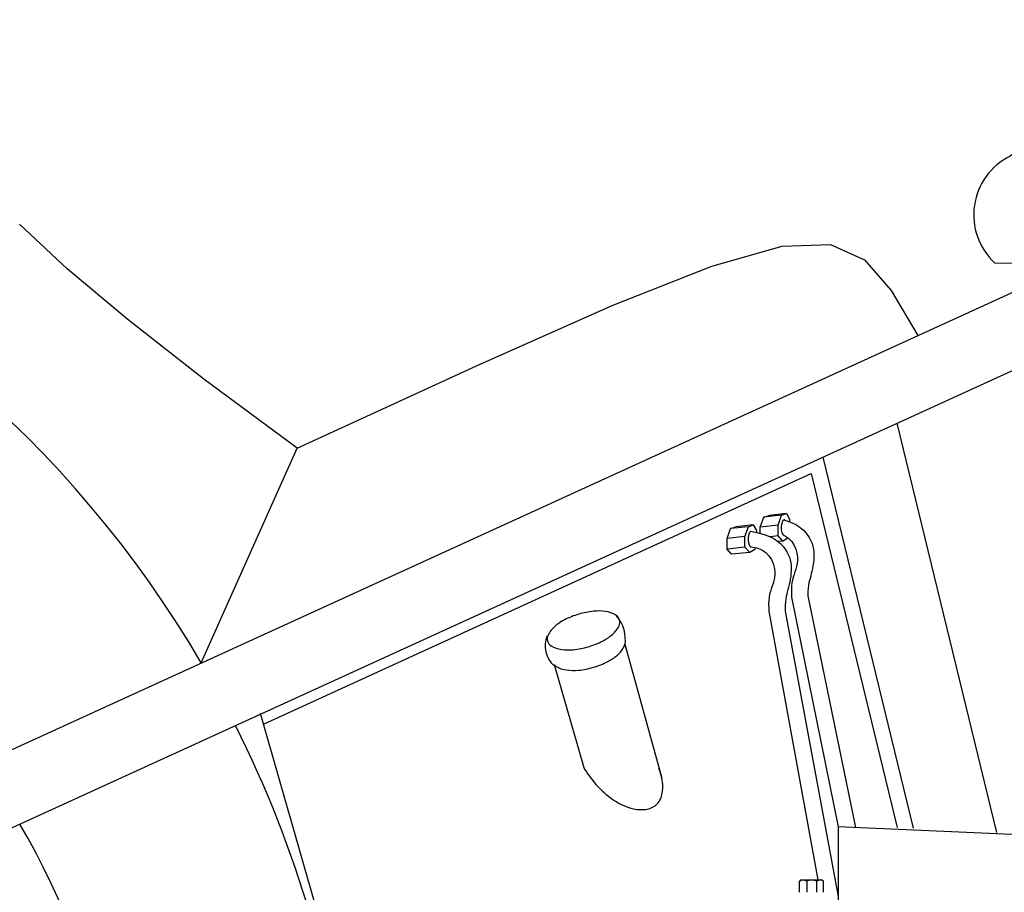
# Model space of a CAD drawing. Extents: x 0.9 to 11.8, y 2 to 7.2.
# Tile 9 of 18: x 3.8 to 5.4, y 4 to 5.3. Entities that reach past the tile are written whole.
import ezdxf

# ---------------------------------------------------------------- set-up
doc = ezdxf.new("R2010")
doc.units = 0
doc.header["$MEASUREMENT"] = 0
doc.layers.get('0').update_dxf_attribs({"linetype": 'CONTINUOUS'})

msp = doc.modelspace()

# ---------------------------------------------------------------- linework, layer by layer
for p, q in [((3.9222, 4.9633), (3.849, 5.0315)), ((4.9087, 4.9673), (5.0163, 4.9977)), ((5.0163, 4.9977), (5.0905, 5.0003)), ((5.0905, 5.0003), (5.1425, 4.977)), ((2.9268, 3.812), (5.4737, 4.975)), ((5.7335, 4.9737), (2.9632, 3.7086)), ((5.1425, 4.977), (5.1834, 4.9299)), ((4.0153, 4.885), (3.9222, 4.9633)), ((4.7565, 4.9071), (4.9087, 4.9673)), ((5.1834, 4.9299), (5.2242, 4.8611)), ((4.5487, 4.815), (4.7565, 4.9071)), ((4.1314, 4.7943), (4.0153, 4.885)), ((4.274, 4.689), (4.5487, 4.815)), ((4.274, 4.689), (4.1314, 4.7943)), ((5.1919, 4.727), (5.3446, 4.1006)), ((4.1272, 4.3605), (4.274, 4.689)), ((5.0785, 4.6752), (5.217, 4.1071)), ((4.2224, 4.2666), (5.0608, 4.6503)), ((5.0608, 4.6503), (5.1927, 4.1084)), ((4.983, 4.5679), (4.9884, 4.5831)), ((4.9884, 4.5831), (4.9964, 4.5858)), ((5.0231, 4.5887), (4.9964, 4.5858)), ((5.0103, 4.5709), (5.0156, 4.5861)), ((5.0156, 4.5861), (5.0231, 4.5887)), ((5.0231, 4.5887), (5.0278, 4.58)), ((4.9376, 4.5657), (4.9456, 4.5684)), ((4.9723, 4.5713), (4.9456, 4.5684)), ((4.9595, 4.5535), (4.9649, 4.5687)), ((4.9649, 4.5687), (4.9723, 4.5713)), ((4.9723, 4.5713), (4.977, 4.5626)), ((4.983, 4.5585), (4.983, 4.5679)), ((5.0103, 4.5709), (4.9831, 4.5681)), ((5.0103, 4.5546), (5.0103, 4.5709)), ((5.0277, 4.5796), (5.0277, 4.5763)), ((4.9323, 4.5505), (4.9376, 4.5657)), ((4.9595, 4.5535), (4.9324, 4.5507)), ((4.9595, 4.5372), (4.9595, 4.5535)), ((4.977, 4.5625), (4.977, 4.5599)), ((5.0103, 4.5546), (4.998, 4.5533)), ((5.0175, 4.5464), (5.0103, 4.5546)), ((4.9323, 4.5341), (4.9323, 4.5505)), ((4.9595, 4.5372), (4.9323, 4.5344)), ((4.9668, 4.529), (4.9595, 4.5372)), ((4.9752, 4.5364), (4.9746, 4.5337)), ((5.0175, 4.5464), (5.0104, 4.5458)), ((5.0253, 4.5511), (5.0175, 4.5464)), ((4.9389, 4.5267), (4.9323, 4.5341)), ((4.9668, 4.529), (4.9389, 4.5267)), ((4.9746, 4.5337), (4.9668, 4.529)), ((5.0561, 4.4605), (5.1288, 4.1086)), ((5.0213, 4.4396), (5.1022, 4.0026)), ((4.7758, 4.3891), (4.8321, 4.1838)), ((4.4132, 3.6032), (4.2178, 4.2826)), ((5.1022, 4.1097), (5.1022, 3.8503)), ((5.1022, 4.1097), (5.5003, 4.0923)), ((5.043, 4.026), (5.045, 4.0281)), ((5.043, 4.0093), (5.043, 4.026)), ((5.045, 4.0281), (5.0778, 4.0281)), ((5.0541, 4.0262), (5.0541, 4.0093)), ((5.0695, 4.0093), (5.0695, 4.0261)), ((5.0798, 4.026), (5.0778, 4.0281)), ((5.0798, 4.0093), (5.0798, 4.0261))]:
    msp.add_line(p, q)
for points in [[(5.3417, 4.9724, 0.02433), (6.48, 5.0126), (7.4143, 5.0395, 0.910404), (6.5859, 5.9129), (5.8969, 5.4994), (5.3652, 5.1357, 0.52345)], [(4.6573, 4.3936, 0.187564), (4.663, 4.3863, 0.101476), (4.6787, 4.3808, 0.059946), (4.6968, 4.3804, 0.046319), (4.7198, 4.385, 0.046319), (4.7416, 4.3936, 0.059946), (4.7566, 4.4037, 0.101476), (4.7668, 4.4169, 0.187564), (4.7675, 4.4261, 0.187564), (4.7619, 4.4334, 0.101476), (4.7462, 4.439, 0.059946), (4.7281, 4.4393, 0.046319), (4.7051, 4.4348, 0.046319), (4.6833, 4.4261, 0.059946), (4.6683, 4.416, 0.101476), (4.6581, 4.4028, 0.187564)]]:
    msp.add_lwpolyline(points, format="xyb", close=True)
for points in [[(5.0156, 4.5861), (4.9884, 4.5831)], [(4.9649, 4.5687), (4.9376, 4.5657)], [(5.0192, 4.579), (5.0237, 4.5778), (5.0318, 4.5747), (5.0385, 4.5713), (5.0442, 4.5675), (5.0489, 4.5635), (5.0527, 4.5594), (5.0559, 4.5553), (5.0585, 4.5511), (5.0606, 4.5469), (5.0623, 4.5427), (5.0635, 4.5386), (5.0644, 4.5344), (5.0649, 4.5302), (5.0651, 4.526), (5.065, 4.5218), (5.0647, 4.5175), (5.0643, 4.5133), (5.0636, 4.509), (5.0628, 4.5049), (5.062, 4.5008), (5.061, 4.4969), (5.0601, 4.4932), (5.0591, 4.4896), (5.0582, 4.4861), (5.0573, 4.4827), (5.0567, 4.4789), (5.0562, 4.4745), (5.0559, 4.4692), (5.056, 4.4628), (5.0561, 4.4605)], [(4.9684, 4.5616), (4.9681, 4.5613), (4.9678, 4.561), (4.9674, 4.5606), (4.9671, 4.5602), (4.9668, 4.5597), (4.9665, 4.5592), (4.9662, 4.5587), (4.966, 4.5582), (4.9657, 4.5577), (4.9655, 4.5572), (4.9653, 4.5567), (4.9652, 4.5562), (4.965, 4.5557), (4.9649, 4.5552), (4.9648, 4.5547), (4.9647, 4.5542), (4.9647, 4.5536), (4.9646, 4.553), (4.9645, 4.5525), (4.9645, 4.5519), (4.9644, 4.5513), (4.9644, 4.5506), (4.9644, 4.55), (4.9644, 4.5494), (4.9644, 4.5488), (4.9645, 4.5481), (4.9645, 4.5475), (4.9646, 4.5469), (4.9646, 4.5463), (4.9647, 4.5457), (4.9648, 4.5452), (4.9649, 4.5446), (4.965, 4.5441), (4.9652, 4.5436), (4.9653, 4.5431), (4.9654, 4.5427), (4.9655, 4.5422), (4.9657, 4.5418), (4.9658, 4.5414), (4.9659, 4.5411), (4.9661, 4.5408), (4.9662, 4.5405), (4.9663, 4.5402), (4.9665, 4.54), (4.9666, 4.5398), (4.9667, 4.5395), (4.9669, 4.5393), (4.967, 4.5391), (4.9672, 4.5389), (4.9674, 4.5387), (4.9675, 4.5385), (4.9677, 4.5383), (4.9678, 4.5381), (4.9679, 4.538), (4.968, 4.5379), (4.968, 4.5379)], [(4.9684, 4.5616), (4.9794, 4.5595), (4.9889, 4.5569), (4.997, 4.5538), (5.0037, 4.5504), (5.0094, 4.5466), (5.0141, 4.5427), (5.0179, 4.5386), (5.0211, 4.5344), (5.0237, 4.5302), (5.0258, 4.526), (5.0275, 4.5218), (5.0287, 4.5177), (5.0296, 4.5135), (5.0301, 4.5093), (5.0303, 4.5051), (5.0302, 4.5009), (5.0299, 4.4966), (5.0295, 4.4924), (5.0288, 4.4882), (5.028, 4.484), (5.0272, 4.48), (5.0262, 4.476), (5.0253, 4.4723), (5.0243, 4.4687), (5.0234, 4.4653), (5.0226, 4.4618), (5.0219, 4.458), (5.0214, 4.4536), (5.0211, 4.4483), (5.0212, 4.4419), (5.0213, 4.4396)], [(5.0183, 4.5558), (5.0202, 4.5551), (5.0263, 4.5509), (5.0311, 4.5458), (5.0348, 4.5401), (5.0373, 4.5341), (5.039, 4.528), (5.0398, 4.5223), (5.0399, 4.517), (5.0395, 4.5122), (5.0386, 4.5077), (5.0374, 4.5035), (5.036, 4.4995), (5.0346, 4.4954), (5.0333, 4.4913), (5.0321, 4.487), (5.0313, 4.4825), (5.0308, 4.4774), (5.0306, 4.4716), (5.0307, 4.4648), (5.0308, 4.4608)], [(4.968, 4.538), (4.9779, 4.5364), (4.9854, 4.5335), (4.9915, 4.5293), (4.9963, 4.5242), (5, 4.5185), (5.0025, 4.5125), (5.0042, 4.5064), (5.005, 4.5007), (5.0051, 4.4954), (5.0047, 4.4906), (5.0038, 4.4861), (5.0026, 4.4819), (5.0012, 4.4779), (4.9998, 4.4738), (4.9985, 4.4697), (4.9973, 4.4654), (4.9965, 4.4609), (4.996, 4.4558), (4.9958, 4.45), (4.9959, 4.4432), (4.996, 4.4392)], [(5.0308, 4.4608), (5.1022, 4.1095)], [(4.996, 4.4392), (5.0709, 4.0281)], [(4.6573, 4.394), (4.6574, 4.3935)], [(4.6677, 4.3576), (4.7129, 4.2)], [(5.0797, 4.026), (5.0792, 4.0264), (5.0788, 4.0267), (5.0784, 4.027), (5.078, 4.0272), (5.0777, 4.0274), (5.0775, 4.0275), (5.0772, 4.0276), (5.077, 4.0277), (5.0767, 4.0278), (5.0765, 4.0279), (5.0763, 4.028), (5.0761, 4.028), (5.0758, 4.028), (5.0755, 4.0281), (5.0752, 4.0281), (5.0749, 4.028), (5.0745, 4.028), (5.0741, 4.0279), (5.0736, 4.0278), (5.073, 4.0276), (5.0723, 4.0273), (5.0715, 4.027), (5.0705, 4.0266), (5.0695, 4.026)]]:
    msp.add_lwpolyline(points)
for points in [[(5.0205, 4.5791, 0.045379), (5.02, 4.5791, 0.194376), (5.0183, 4.5784, 0.099744), (5.0164, 4.5755, 0.057405), (5.0154, 4.5718, 0.043988), (5.015, 4.5668, 0.043988), (5.0156, 4.5618, 0.057405), (5.0167, 4.5582, 0.099744), (5.0188, 4.5553, 0.08332), (5.0195, 4.5548, 0.194376)], [(5.0205, 4.5546, 0.028603), (5.0208, 4.5547, 0.099744)], [(4.6677, 4.3576, 0.081906), (4.6708, 4.3549, 0.101476), (4.6865, 4.3494, 0.059946), (4.7047, 4.349, 0.046319), (4.7276, 4.3536, 0.046319), (4.7494, 4.3622, 0.059946), (4.7645, 4.3723, 0.101476), (4.7746, 4.3855, 0.074419), (4.7758, 4.3891, 0.101974)]]:
    msp.add_lwpolyline(points, format="xyb")
for centre, radius, start, end in [((2.645, 3.4907), 1.7186, 30.4035, 106.6735), ((4.7204, 4.3958), 0.0561, 350.6685, 40.7421), ((4.6941, 4.3865), 0.0405, 158.0907, 229.1609), ((2.6836, 3.5602), 1.56, 148.8351, 322.3134), ((2.645, 3.4907), 1.7186, 5.7761, 26.755), ((4.8415, 4.2719), 0.1472, 208.8554, 221.8313), ((4.7378, 4.1636), 0.0967, 12.1744, 21.4319), ((4.7726, 4.1711), 0.0612, 347.8659, 12.1744), ((4.8415, 4.2719), 0.1472, 221.8313, 235.102), ((4.8127, 4.2306), 0.0967, 235.102, 251.4882), ((4.8047, 4.1642), 0.0283, 311.8313, 347.8659), ((4.8014, 4.1969), 0.0612, 251.4882, 275.7967), ((4.8047, 4.1642), 0.0283, 275.7967, 311.8313), ((2.6688, 3.4364), 1.3615, 355.7634, 29.8323), ((5.0486, 4.0187), 0.00919, 54.0067, 128.0307), ((5.0617, 4.0101), 0.0178, 64.2449, 115.7551)]:
    msp.add_arc(centre, radius, start, end)

doc.saveas('drawing.dxf')
